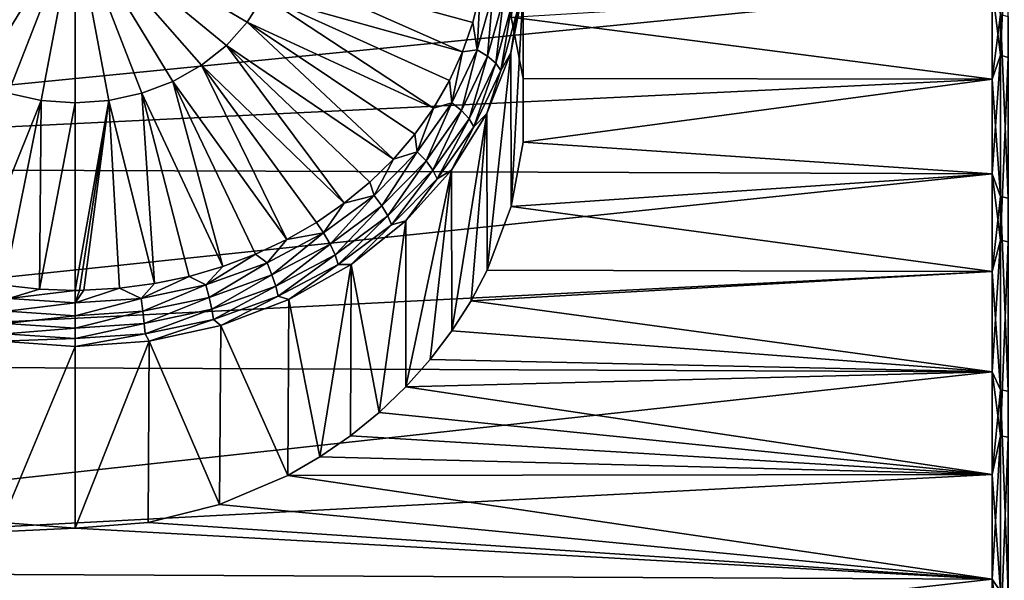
# Model space of a CAD drawing. Header units: metres. Extents: x -139 to 106, y -189 to 40.
# Tile 40 of 256: x -129 to -118, y 5 to 11. Entities that reach past the tile are written whole.
import ezdxf

# ---------------------------------------------------------------- set-up
doc = ezdxf.new("R2010")
doc.units = ezdxf.units.M
doc.layers.add('solid_153_ABGANG1_SW0003', color=7, linetype='CONTINUOUS')

msp = doc.modelspace()

# ---------------------------------------------------------------- linework, layer by layer
at = {"layer": 'solid_153_ABGANG1_SW0003'}
for points in [[(-118.207207, 10.610248, 92.999069), (-118.207199, 12.520355, 91.640221), (-118.299774, 11.361439, 92.522346)], [(-118.12355, 12.493688, 91.60704), (-118.207199, 12.520355, 91.640221), (-118.207207, 10.610248, 92.999069)], [(-118.123566, 10.587648, 92.962997), (-118.12355, 12.493688, 91.60704), (-118.207207, 10.610248, 92.999069)], [(-130.414993, 10.979175, 54.543991), (-130.594803, 11.266926, 54.710121), (-128.499969, 12.100113, 55.104755)], [(-130.182938, 10.720981, 54.39492), (-130.414993, 10.979175, 54.543991), (-128.499969, 12.100113, 55.104755)], [(-129.904984, 10.499384, 54.266983), (-130.182938, 10.720981, 54.39492), (-128.499969, 12.100113, 55.104755)], [(-129.588699, 10.320431, 54.163666), (-129.904984, 10.499384, 54.266983), (-128.499969, 12.100113, 55.104755)], [(-129.242722, 10.189002, 54.087784), (-129.588699, 10.320431, 54.163666), (-128.499969, 12.100113, 55.104755)], [(-128.87648, 10.108684, 54.041412), (-129.242722, 10.189002, 54.087784), (-128.499969, 12.100113, 55.104755)], [(-128.499969, 10.081664, 54.02581), (-128.87648, 10.108684, 54.041412), (-128.499969, 12.100113, 55.104755)], [(-128.123459, 10.108684, 54.041412), (-128.499969, 10.081664, 54.02581), (-128.499969, 12.100113, 55.104755)], [(-127.757225, 10.189002, 54.087784), (-128.123459, 10.108684, 54.041412), (-128.499969, 12.100113, 55.104755)], [(-127.41124, 10.320431, 54.163666), (-127.757225, 10.189002, 54.087784), (-128.499969, 12.100113, 55.104755)], [(-127.094963, 10.499384, 54.266983), (-127.41124, 10.320431, 54.163666), (-128.499969, 12.100113, 55.104755)], [(-126.817001, 10.720981, 54.39492), (-127.094963, 10.499384, 54.266983), (-128.499969, 12.100113, 55.104755)], [(-126.584953, 10.979175, 54.543991), (-126.817001, 10.720981, 54.39492), (-128.499969, 12.100113, 55.104755)], [(-126.405144, 11.266926, 54.710121), (-126.584953, 10.979175, 54.543991), (-128.499969, 12.100113, 55.104755)], [(-123.517052, 12.060328, 55.99947), (-123.64978, 11.033547, 59.381615), (-123.516632, 10.351141, 58.949791)], [(-123.517052, 12.060328, 55.99947), (-123.516632, 10.351141, 58.949791), (-123.516632, 9.644711, 58.541935)], [(-123.517052, 12.060328, 55.99947), (-123.516632, 9.644711, 58.541935), (-123.517052, 11.345171, 55.586575)], [(-124.189613, 10.648112, 54.61171), (-126.405144, 11.266926, 54.710121), (-126.282471, 11.576383, 54.888786)], [(-124.075615, 10.976086, 54.801064), (-124.189613, 10.648112, 54.61171), (-126.282471, 11.576383, 54.888786)], [(-123.99482, 11.311373, 54.99464), (-124.075615, 10.976086, 54.801064), (-126.282471, 11.576383, 54.888786)], [(-118.299774, 11.361439, 92.522346), (-138.499969, 11.421676, 92.480598), (-138.499969, 9.367562, 93.73333)], [(-118.299782, 10.346912, 93.178299), (-118.299774, 11.361439, 92.522346), (-138.499969, 9.367562, 93.73333)], [(-124.026833, 10.672448, 54.670723), (-124.075615, 10.976086, 54.801064), (-123.99482, 11.311373, 54.99464)], [(-123.854546, 11.293948, 55.029545), (-124.026833, 10.672448, 54.670723), (-123.99482, 11.311373, 54.99464)], [(-123.911301, 10.601608, 54.718342), (-124.026833, 10.672448, 54.670723), (-123.854546, 11.293948, 55.029545)], [(-123.911301, 10.601608, 54.718342), (-123.854546, 11.293948, 55.029545), (-123.734558, 11.239161, 55.086433)], [(-123.517052, 11.345171, 55.586575), (-123.64978, 8.929533, 58.166862), (-123.652969, 10.639767, 55.179306)], [(-123.581749, 11.098938, 55.280903), (-123.517052, 11.345171, 55.586575), (-123.652969, 10.639767, 55.179306)], [(-123.64978, 11.033547, 59.381615), (-118.299957, 11.361316, 59.603104), (-118.299973, 10.346776, 58.947151)], [(-123.517052, 11.345171, 55.586575), (-123.516632, 9.644711, 58.541935), (-123.64978, 8.929533, 58.166862)], [(-118.207397, 11.065918, 59.420837), (-118.299973, 10.346776, 58.947151), (-118.299957, 11.361316, 59.603104)], [(-118.207207, 10.610248, 92.999069), (-118.299774, 11.361439, 92.522346), (-118.299782, 10.346912, 93.178299)], [(-124.513557, 10.02388, 54.251308), (-126.584953, 10.979175, 54.543991), (-126.405144, 11.266926, 54.710121)], [(-124.33596, 10.329914, 54.427998), (-124.513557, 10.02388, 54.251308), (-126.405144, 11.266926, 54.710121)], [(-124.189613, 10.648112, 54.61171), (-124.33596, 10.329914, 54.427998), (-126.405144, 11.266926, 54.710121)], [(-123.911301, 10.601608, 54.718342), (-123.734558, 11.239161, 55.086433), (-123.821266, 10.522257, 54.797276)], [(-123.734558, 11.239161, 55.086433), (-123.64106, 11.172318, 55.172588), (-123.821266, 10.522257, 54.797276)], [(-123.821266, 10.522257, 54.797276), (-123.64106, 11.172318, 55.172588), (-123.76416, 10.440941, 54.901009)], [(-123.64106, 11.172318, 55.172588), (-123.581749, 11.098938, 55.280903), (-123.76416, 10.440941, 54.901009)], [(-123.76416, 10.440941, 54.901009), (-123.581749, 11.098938, 55.280903), (-123.652969, 10.639767, 55.179306)], [(-118.207397, 11.065918, 59.420837), (-118.207428, 9.041147, 58.239609), (-118.299973, 10.346776, 58.947151)], [(-118.123779, 9.02189, 58.277573), (-118.207428, 9.041147, 58.239609), (-118.207397, 11.065918, 59.420837)], [(-118.123749, 11.042348, 59.45628), (-118.123779, 9.02189, 58.277573), (-118.207397, 11.065918, 59.420837)], [(-124.956955, 9.457381, 53.92424), (-126.817001, 10.720981, 54.39492), (-126.584953, 10.979175, 54.543991)], [(-124.721077, 9.732306, 54.082966), (-124.956955, 9.457381, 53.92424), (-126.584953, 10.979175, 54.543991)], [(-124.513557, 10.02388, 54.251308), (-124.721077, 9.732306, 54.082966), (-126.584953, 10.979175, 54.543991)], [(-124.026833, 10.672448, 54.670723), (-124.189613, 10.648112, 54.61171), (-124.075615, 10.976086, 54.801064)], [(-123.516632, 10.351141, 58.949791), (-123.64978, 11.033547, 59.381615), (-118.299973, 10.346776, 58.947151)], [(-125.506516, 8.96559, 53.640305), (-127.094963, 10.499384, 54.266983), (-126.817001, 10.720981, 54.39492)], [(-125.219429, 9.201168, 53.776314), (-125.506516, 8.96559, 53.640305), (-126.817001, 10.720981, 54.39492)], [(-124.956955, 9.457381, 53.92424), (-125.219429, 9.201168, 53.776314), (-126.817001, 10.720981, 54.39492)], [(-124.309273, 10.081941, 54.329792), (-124.33596, 10.329914, 54.427998), (-124.189613, 10.648112, 54.61171)], [(-124.026833, 10.672448, 54.670723), (-124.309273, 10.081941, 54.329792), (-124.189613, 10.648112, 54.61171)], [(-124.201035, 9.99585, 54.368607), (-124.309273, 10.081941, 54.329792), (-124.026833, 10.672448, 54.670723)], [(-124.201035, 9.99585, 54.368607), (-124.026833, 10.672448, 54.670723), (-123.911301, 10.601608, 54.718342)], [(-123.652969, 10.639767, 55.179306), (-123.91478, 8.223327, 57.831558), (-123.921104, 9.963358, 54.788784)], [(-123.76416, 10.440941, 54.901009), (-123.652969, 10.639767, 55.179306), (-123.921104, 9.963358, 54.788784)], [(-123.652969, 10.639767, 55.179306), (-123.64978, 8.929533, 58.166862), (-123.91478, 8.223327, 57.831558)], [(-124.201035, 9.99585, 54.368607), (-123.911301, 10.601608, 54.718342), (-124.116684, 9.904612, 54.440678)], [(-123.911301, 10.601608, 54.718342), (-123.821266, 10.522257, 54.797276), (-124.116684, 9.904612, 54.440678)], [(-124.116684, 9.904612, 54.440678), (-123.821266, 10.522257, 54.797276), (-124.063179, 9.815758, 54.540058)], [(-123.821266, 10.522257, 54.797276), (-123.76416, 10.440941, 54.901009), (-124.063179, 9.815758, 54.540058)], [(-118.207207, 10.610248, 92.999069), (-118.299782, 10.346912, 93.178299), (-118.299789, 9.294631, 93.771797)], [(-118.20723, 8.554169, 94.124916), (-118.207207, 10.610248, 92.999069), (-118.299789, 9.294631, 93.771797)], [(-118.123566, 10.587648, 92.962997), (-118.207207, 10.610248, 92.999069), (-118.20723, 8.554169, 94.124916)], [(-118.123581, 8.535949, 94.086449), (-118.123566, 10.587648, 92.962997), (-118.20723, 8.554169, 94.124916)], [(-126.145775, 8.563245, 53.408009), (-127.41124, 10.320431, 54.163666), (-127.094963, 10.499384, 54.266983)], [(-125.816078, 8.752416, 53.517227), (-126.145775, 8.563245, 53.408009), (-127.094963, 10.499384, 54.266983)], [(-125.506516, 8.96559, 53.640305), (-125.816078, 8.752416, 53.517227), (-127.094963, 10.499384, 54.266983)], [(-124.063179, 9.815758, 54.540058), (-123.76416, 10.440941, 54.901009), (-123.921104, 9.963358, 54.788784)], [(-118.299789, 9.294631, 93.771797), (-118.299782, 10.346912, 93.178299), (-138.499969, 9.367562, 93.73333)], [(-126.855583, 8.2624, 53.234314), (-127.757225, 10.189002, 54.087784), (-127.41124, 10.320431, 54.163666)], [(-126.493149, 8.399496, 53.313469), (-126.855583, 8.2624, 53.234314), (-127.41124, 10.320431, 54.163666)], [(-126.145775, 8.563245, 53.408009), (-126.493149, 8.399496, 53.313469), (-127.41124, 10.320431, 54.163666)], [(-124.309273, 10.081941, 54.329792), (-124.513557, 10.02388, 54.251308), (-124.33596, 10.329914, 54.427998)], [(-123.516632, 9.644711, 58.541935), (-123.516632, 10.351141, 58.949791), (-118.299973, 10.346776, 58.947151)], [(-123.516632, 9.644711, 58.541935), (-118.299973, 10.346776, 58.947151), (-118.299988, 9.294481, 58.353657)], [(-118.207428, 9.041147, 58.239609), (-118.299988, 9.294481, 58.353657), (-118.299973, 10.346776, 58.947151)], [(-129.673508, 8.129873, 53.157803), (-129.242722, 10.189002, 54.087784), (-128.87648, 10.108684, 54.041412)], [(-127.614655, 8.072069, 53.124428), (-128.123459, 10.108684, 54.041412), (-127.757225, 10.189002, 54.087784)], [(-127.230354, 8.152984, 53.171143), (-127.614655, 8.072069, 53.124428), (-127.757225, 10.189002, 54.087784)], [(-126.855583, 8.2624, 53.234314), (-127.230354, 8.152984, 53.171143), (-127.757225, 10.189002, 54.087784)], [(-129.287262, 8.056249, 53.115295), (-129.673508, 8.129873, 53.157803), (-128.87648, 10.108684, 54.041412)], [(-128.895096, 8.011851, 53.089661), (-129.287262, 8.056249, 53.115295), (-128.87648, 10.108684, 54.041412)], [(-128.895096, 8.011851, 53.089661), (-128.87648, 10.108684, 54.041412), (-128.499969, 10.081664, 54.02581)], [(-128.499969, 7.997015, 53.081097), (-128.895096, 8.011851, 53.089661), (-128.499969, 10.081664, 54.02581)], [(-128.123459, 10.108684, 54.041412), (-128.499969, 7.997015, 53.081097), (-128.499969, 10.081664, 54.02581)], [(-128.450119, 7.997251, 53.08123), (-128.499969, 7.997015, 53.081097), (-128.123459, 10.108684, 54.041412)], [(-128.400253, 7.997958, 53.081642), (-128.450119, 7.997251, 53.08123), (-128.123459, 10.108684, 54.041412)], [(-128.0056, 8.020265, 53.094521), (-128.400253, 7.997958, 53.081642), (-128.123459, 10.108684, 54.041412)], [(-127.614655, 8.072069, 53.124428), (-128.0056, 8.020265, 53.094521), (-128.123459, 10.108684, 54.041412)], [(-124.309273, 10.081941, 54.329792), (-124.694893, 9.536967, 54.015152), (-124.513557, 10.02388, 54.251308)], [(-124.596619, 9.4368, 54.045841), (-124.694893, 9.536967, 54.015152), (-124.309273, 10.081941, 54.329792)], [(-124.596619, 9.4368, 54.045841), (-124.309273, 10.081941, 54.329792), (-124.201035, 9.99585, 54.368607)], [(-124.694893, 9.536967, 54.015152), (-124.721077, 9.732306, 54.082966), (-124.513557, 10.02388, 54.251308)], [(-124.596619, 9.4368, 54.045841), (-124.201035, 9.99585, 54.368607), (-124.520027, 9.334593, 54.11158)], [(-124.201035, 9.99585, 54.368607), (-124.116684, 9.904612, 54.440678), (-124.520027, 9.334593, 54.11158)], [(-124.520027, 9.334593, 54.11158), (-124.116684, 9.904612, 54.440678), (-124.471451, 9.238781, 54.20694)], [(-124.116684, 9.904612, 54.440678), (-124.063179, 9.815758, 54.540058), (-124.471451, 9.238781, 54.20694)], [(-123.921104, 9.963358, 54.788784), (-124.307755, 7.546879, 57.541302), (-124.314133, 9.334395, 54.425652)], [(-124.063179, 9.815758, 54.540058), (-123.921104, 9.963358, 54.788784), (-124.314133, 9.334395, 54.425652)], [(-123.921104, 9.963358, 54.788784), (-124.095711, 7.879875, 57.680504), (-124.307755, 7.546879, 57.541302)], [(-123.921104, 9.963358, 54.788784), (-123.91478, 8.223327, 57.831558), (-124.095711, 7.879875, 57.680504)], [(-124.471451, 9.238781, 54.20694), (-124.063179, 9.815758, 54.540058), (-124.314133, 9.334395, 54.425652)], [(-124.694893, 9.536967, 54.015152), (-124.956955, 9.457381, 53.92424), (-124.721077, 9.732306, 54.082966)], [(-123.64978, 8.929533, 58.166862), (-123.516632, 9.644711, 58.541935), (-118.299988, 9.294481, 58.353657)], [(-124.694893, 9.536967, 54.015152), (-125.17421, 9.050946, 53.734547), (-124.956955, 9.457381, 53.92424)], [(-125.088318, 8.938226, 53.757988), (-125.17421, 9.050946, 53.734547), (-124.694893, 9.536967, 54.015152)], [(-125.088318, 8.938226, 53.757988), (-124.694893, 9.536967, 54.015152), (-124.596619, 9.4368, 54.045841)], [(-125.17421, 9.050946, 53.734547), (-125.219429, 9.201168, 53.776314), (-124.956955, 9.457381, 53.92424)], [(-125.088318, 8.938226, 53.757988), (-124.596619, 9.4368, 54.045841), (-125.02137, 8.826236, 53.818077)], [(-124.596619, 9.4368, 54.045841), (-124.520027, 9.334593, 54.11158), (-125.02137, 8.826236, 53.818077)], [(-118.299789, 9.294631, 93.771797), (-138.499969, 9.367562, 93.73333), (-138.499969, 7.177883, 94.730331)], [(-125.02137, 8.826236, 53.818077), (-124.520027, 9.334593, 54.11158), (-124.978912, 8.724219, 53.909859)], [(-124.520027, 9.334593, 54.11158), (-124.471451, 9.238781, 54.20694), (-124.978912, 8.724219, 53.909859)], [(-124.314133, 9.334395, 54.425652), (-124.819908, 6.924387, 57.299694), (-124.82135, 8.770035, 54.099815)], [(-124.471451, 9.238781, 54.20694), (-124.314133, 9.334395, 54.425652), (-124.82135, 8.770035, 54.099815)], [(-124.314133, 9.334395, 54.425652), (-124.54966, 7.227384, 57.41431), (-124.819908, 6.924387, 57.299694)], [(-124.314133, 9.334395, 54.425652), (-124.307755, 7.546879, 57.541302), (-124.54966, 7.227384, 57.41431)], [(-118.299797, 8.208435, 94.300682), (-118.299789, 9.294631, 93.771797), (-138.499969, 7.177883, 94.730331)], [(-125.17421, 9.050946, 53.734547), (-125.506516, 8.96559, 53.640305), (-125.219429, 9.201168, 53.776314)], [(-124.978912, 8.724219, 53.909859), (-124.471451, 9.238781, 54.20694), (-124.82135, 8.770035, 54.099815)], [(-123.64978, 8.929533, 58.166862), (-118.299988, 9.294481, 58.353657), (-118.300003, 8.208272, 57.824776)], [(-118.207428, 9.041147, 58.239609), (-118.300003, 8.208272, 57.824776), (-118.299988, 9.294481, 58.353657)], [(-118.20723, 8.554169, 94.124916), (-118.299789, 9.294631, 93.771797), (-118.299797, 8.208435, 94.300682)], [(-125.17421, 9.050946, 53.734547), (-125.73542, 8.635844, 53.494888), (-125.506516, 8.96559, 53.640305)], [(-125.664017, 8.512403, 53.512138), (-125.73542, 8.635844, 53.494888), (-125.17421, 9.050946, 53.734547)], [(-125.664017, 8.512403, 53.512138), (-125.17421, 9.050946, 53.734547), (-125.088318, 8.938226, 53.757988)], [(-118.207428, 9.041147, 58.239609), (-118.207458, 6.891992, 57.303596), (-118.300003, 8.208272, 57.824776)], [(-118.12381, 6.877313, 57.343552), (-118.207458, 6.891992, 57.303596), (-118.207428, 9.041147, 58.239609)], [(-118.123779, 9.02189, 58.277573), (-118.12381, 6.877313, 57.343552), (-118.207428, 9.041147, 58.239609)], [(-125.73542, 8.635844, 53.494888), (-125.816078, 8.752416, 53.517227), (-125.506516, 8.96559, 53.640305)], [(-125.664017, 8.512403, 53.512138), (-125.088318, 8.938226, 53.757988), (-125.608376, 8.392058, 53.567406)], [(-125.088318, 8.938226, 53.757988), (-125.02137, 8.826236, 53.818077), (-125.608376, 8.392058, 53.567406)], [(-123.91478, 8.223327, 57.831558), (-123.64978, 8.929533, 58.166862), (-118.300003, 8.208272, 57.824776)], [(-125.608376, 8.392058, 53.567406), (-125.02137, 8.826236, 53.818077), (-125.573074, 8.284741, 53.656124)], [(-125.02137, 8.826236, 53.818077), (-124.978912, 8.724219, 53.909859), (-125.573074, 8.284741, 53.656124)], [(-124.82135, 8.770035, 54.099815), (-125.116013, 6.641452, 57.197689), (-125.428902, 8.285671, 53.820171)], [(-124.978912, 8.724219, 53.909859), (-124.82135, 8.770035, 54.099815), (-125.428902, 8.285671, 53.820171)], [(-124.82135, 8.770035, 54.099815), (-124.819908, 6.924387, 57.299694), (-125.116013, 6.641452, 57.197689)], [(-125.73542, 8.635844, 53.494888), (-126.145775, 8.563245, 53.408009), (-125.816078, 8.752416, 53.517227)], [(-125.573074, 8.284741, 53.656124), (-124.978912, 8.724219, 53.909859), (-125.428902, 8.285671, 53.820171)], [(-126.3647, 8.301885, 53.302078), (-126.493149, 8.399496, 53.313469), (-126.145775, 8.563245, 53.408009)], [(-125.73542, 8.635844, 53.494888), (-126.3647, 8.301885, 53.302078), (-126.145775, 8.563245, 53.408009)], [(-126.309555, 8.169818, 53.314346), (-126.3647, 8.301885, 53.302078), (-125.73542, 8.635844, 53.494888)], [(-126.309555, 8.169818, 53.314346), (-125.73542, 8.635844, 53.494888), (-125.664017, 8.512403, 53.512138)], [(-118.20723, 8.554169, 94.124916), (-118.299797, 8.208435, 94.300682), (-118.299805, 7.092287, 94.763016)], [(-118.207245, 6.380405, 95.002266), (-118.20723, 8.554169, 94.124916), (-118.299805, 7.092287, 94.763016)], [(-118.123581, 8.535949, 94.086449), (-118.20723, 8.554169, 94.124916), (-118.207245, 6.380405, 95.002266)], [(-126.309555, 8.169818, 53.314346), (-125.664017, 8.512403, 53.512138), (-126.266571, 8.04275, 53.365734)], [(-125.664017, 8.512403, 53.512138), (-125.608376, 8.392058, 53.567406), (-126.266571, 8.04275, 53.365734)], [(-118.123604, 6.366816, 94.961929), (-118.123581, 8.535949, 94.086449), (-118.207245, 6.380405, 95.002266)], [(-127.046562, 8.057288, 53.160858), (-126.855583, 8.2624, 53.234314), (-126.493149, 8.399496, 53.313469)], [(-126.3647, 8.301885, 53.302078), (-127.046562, 8.057288, 53.160858), (-126.493149, 8.399496, 53.313469)], [(-126.266571, 8.04275, 53.365734), (-125.608376, 8.392058, 53.567406), (-126.239311, 7.93117, 53.451988)], [(-125.608376, 8.392058, 53.567406), (-125.573074, 8.284741, 53.656124), (-126.239311, 7.93117, 53.451988)], [(-127.046562, 8.057288, 53.160858), (-127.230354, 8.152984, 53.171143), (-126.855583, 8.2624, 53.234314)], [(-127.009026, 7.918904, 53.169483), (-127.046562, 8.057288, 53.160858), (-126.3647, 8.301885, 53.302078)], [(-127.009026, 7.918904, 53.169483), (-126.3647, 8.301885, 53.302078), (-126.309555, 8.169818, 53.314346)], [(-126.239311, 7.93117, 53.451988), (-125.573074, 8.284741, 53.656124), (-126.120224, 7.894516, 53.594337)], [(-125.428902, 8.285671, 53.820171), (-125.776184, 6.14655, 57.030689), (-126.120224, 7.894516, 53.594337)], [(-125.573074, 8.284741, 53.656124), (-125.428902, 8.285671, 53.820171), (-126.120224, 7.894516, 53.594337)], [(-125.428902, 8.285671, 53.820171), (-125.435745, 6.381248, 57.108093), (-125.776184, 6.14655, 57.030689)], [(-125.428902, 8.285671, 53.820171), (-125.116013, 6.641452, 57.197689), (-125.435745, 6.381248, 57.108093)], [(-124.095711, 7.879875, 57.680504), (-123.91478, 8.223327, 57.831558), (-118.300003, 8.208272, 57.824776)], [(-118.299805, 7.092287, 94.763016), (-118.299797, 8.208435, 94.300682), (-138.499969, 7.177883, 94.730331)], [(-127.764206, 7.908079, 53.074715), (-127.614655, 8.072069, 53.124428), (-127.230354, 8.152984, 53.171143)], [(-127.046562, 8.057288, 53.160858), (-127.764206, 7.908079, 53.074715), (-127.230354, 8.152984, 53.171143)], [(-127.009026, 7.918904, 53.169483), (-126.309555, 8.169818, 53.314346), (-126.979767, 7.786913, 53.218025)], [(-126.309555, 8.169818, 53.314346), (-126.266571, 8.04275, 53.365734), (-126.979767, 7.786913, 53.218025)], [(-124.095711, 7.879875, 57.680504), (-118.300003, 8.208272, 57.824776), (-118.300018, 7.092112, 57.362446)], [(-118.207458, 6.891992, 57.303596), (-118.300018, 7.092112, 57.362446), (-118.300003, 8.208272, 57.824776)], [(-129.235733, 7.908079, 53.074715), (-129.287262, 8.056249, 53.115295), (-128.895096, 8.011851, 53.089661)], [(-129.235733, 7.908079, 53.074715), (-128.895096, 8.011851, 53.089661), (-128.499969, 7.997015, 53.081097)], [(-129.235733, 7.908079, 53.074715), (-128.499969, 7.997015, 53.081097), (-128.499969, 7.857931, 53.045761)], [(-128.499969, 7.857931, 53.045761), (-128.400253, 7.997958, 53.081642), (-128.0056, 8.020265, 53.094521)], [(-127.764206, 7.908079, 53.074715), (-128.499969, 7.857931, 53.045761), (-128.0056, 8.020265, 53.094521)], [(-128.499969, 7.857931, 53.045761), (-128.450119, 7.997251, 53.08123), (-128.400253, 7.997958, 53.081642)], [(-128.499969, 7.857931, 53.045761), (-128.499969, 7.997015, 53.081097), (-128.450119, 7.997251, 53.08123)], [(-127.764206, 7.908079, 53.074715), (-128.0056, 8.020265, 53.094521), (-127.614655, 8.072069, 53.124428)], [(-127.745209, 7.765841, 53.081112), (-127.764206, 7.908079, 53.074715), (-127.046562, 8.057288, 53.160858)], [(-127.745209, 7.765841, 53.081112), (-127.046562, 8.057288, 53.160858), (-127.009026, 7.918904, 53.169483)], [(-126.979767, 7.786913, 53.218025), (-126.266571, 8.04275, 53.365734), (-126.961212, 7.67221, 53.302479)], [(-126.266571, 8.04275, 53.365734), (-126.239311, 7.93117, 53.451988), (-126.961212, 7.67221, 53.302479)], [(-129.254745, 7.765841, 53.081112), (-129.235733, 7.908079, 53.074715), (-128.499969, 7.857931, 53.045761)], [(-128.499969, 7.714398, 53.051411), (-128.499969, 7.857931, 53.045761), (-127.764206, 7.908079, 53.074715)], [(-127.745209, 7.765841, 53.081112), (-128.499969, 7.714398, 53.051411), (-127.764206, 7.908079, 53.074715)], [(-127.745209, 7.765841, 53.081112), (-127.009026, 7.918904, 53.169483), (-127.730392, 7.630847, 53.127922)], [(-127.009026, 7.918904, 53.169483), (-126.979767, 7.786913, 53.218025), (-127.730392, 7.630847, 53.127922)], [(-126.961212, 7.67221, 53.302479), (-126.239311, 7.93117, 53.451988), (-126.876465, 7.607239, 53.428478)], [(-126.239311, 7.93117, 53.451988), (-126.120224, 7.894516, 53.594337), (-126.876465, 7.607239, 53.428478)], [(-126.120224, 7.894516, 53.594337), (-126.134377, 5.9396, 56.965092), (-126.876465, 7.607239, 53.428478)], [(-126.120224, 7.894516, 53.594337), (-125.776184, 6.14655, 57.030689), (-126.134377, 5.9396, 56.965092)], [(-129.254745, 7.765841, 53.081112), (-128.499969, 7.857931, 53.045761), (-128.499969, 7.714398, 53.051411)], [(-127.730392, 7.630847, 53.127922), (-126.979767, 7.786913, 53.218025), (-127.721001, 7.514239, 53.211273)], [(-126.979767, 7.786913, 53.218025), (-126.961212, 7.67221, 53.302479), (-127.721001, 7.514239, 53.211273)], [(-124.307755, 7.546879, 57.541302), (-124.095711, 7.879875, 57.680504), (-118.300018, 7.092112, 57.362446)], [(-129.254745, 7.765841, 53.081112), (-128.499969, 7.714398, 53.051411), (-129.269547, 7.630847, 53.127922)], [(-129.269547, 7.630847, 53.127922), (-128.499969, 7.714398, 53.051411), (-128.499969, 7.578395, 53.097637)], [(-127.745209, 7.765841, 53.081112), (-127.730392, 7.630847, 53.127922), (-128.499969, 7.578395, 53.097637)], [(-127.745209, 7.765841, 53.081112), (-128.499969, 7.578395, 53.097637), (-128.499969, 7.714398, 53.051411)], [(-127.721001, 7.514239, 53.211273), (-126.961212, 7.67221, 53.302479), (-127.676987, 7.431676, 53.327114)], [(-126.961212, 7.67221, 53.302479), (-126.876465, 7.607239, 53.428478), (-127.676987, 7.431676, 53.327114)], [(-129.269547, 7.630847, 53.127922), (-128.499969, 7.578395, 53.097637), (-129.278946, 7.514239, 53.211273)], [(-129.278946, 7.514239, 53.211273), (-128.499969, 7.578395, 53.097637), (-128.499969, 7.461146, 53.180622)], [(-127.730392, 7.630847, 53.127922), (-127.721001, 7.514239, 53.211273), (-128.499969, 7.461146, 53.180622)], [(-127.730392, 7.630847, 53.127922), (-128.499969, 7.461146, 53.180622), (-128.499969, 7.578395, 53.097637)], [(-126.876465, 7.607239, 53.428478), (-126.892487, 5.615518, 56.867298), (-127.676987, 7.431676, 53.327114)], [(-126.876465, 7.607239, 53.428478), (-126.134377, 5.9396, 56.965092), (-126.892487, 5.615518, 56.867298)], [(-129.278946, 7.514239, 53.211273), (-128.499969, 7.461146, 53.180622), (-129.322937, 7.431675, 53.327114)], [(-129.322937, 7.431675, 53.327114), (-128.499969, 7.461146, 53.180622), (-128.499969, 7.372618, 53.293018)], [(-127.721001, 7.514239, 53.211273), (-127.676987, 7.431676, 53.327114), (-128.499969, 7.372618, 53.293018)], [(-128.499969, 7.461146, 53.180622), (-127.721001, 7.514239, 53.211273), (-128.499969, 7.372618, 53.293018)], [(-124.54966, 7.227384, 57.41431), (-124.307755, 7.546879, 57.541302), (-118.300018, 7.092112, 57.362446)], [(-129.322937, 7.431675, 53.327114), (-128.499969, 7.372618, 53.293018), (-129.312393, 5.418391, 56.810726)], [(-128.499969, 7.372618, 53.293018), (-128.499969, 5.352331, 56.792255), (-129.312393, 5.418391, 56.810726)], [(-127.676987, 7.431676, 53.327114), (-127.687561, 5.418389, 56.810726), (-128.499969, 5.352331, 56.792255)], [(-127.676987, 7.431676, 53.327114), (-128.499969, 5.352331, 56.792255), (-128.499969, 7.372618, 53.293018)], [(-127.676987, 7.431676, 53.327114), (-126.892487, 5.615518, 56.867298), (-127.687561, 5.418389, 56.810726)], [(-124.819908, 6.924387, 57.299694), (-124.54966, 7.227384, 57.41431), (-118.300018, 7.092112, 57.362446)], [(-118.299805, 7.092287, 94.763016), (-138.499969, 7.177883, 94.730331), (-138.499969, 4.884327, 95.457184)], [(-118.299812, 5.950259, 95.15712), (-118.299805, 7.092287, 94.763016), (-138.499969, 4.884327, 95.457184)], [(-124.819908, 6.924387, 57.299694), (-118.300018, 7.092112, 57.362446), (-118.300034, 5.950073, 56.968353)], [(-118.207458, 6.891992, 57.303596), (-118.300034, 5.950073, 56.968353), (-118.300018, 7.092112, 57.362446)], [(-118.207245, 6.380405, 95.002266), (-118.299805, 7.092287, 94.763016), (-118.299812, 5.950259, 95.15712)], [(-125.116013, 6.641452, 57.197689), (-124.819908, 6.924387, 57.299694), (-118.300034, 5.950073, 56.968353)], [(-118.207458, 6.891992, 57.303596), (-118.207481, 4.648021, 56.625668), (-118.300034, 5.950073, 56.968353)], [(-118.12384, 4.638121, 56.667068), (-118.207481, 4.648021, 56.625668), (-118.207458, 6.891992, 57.303596)], [(-118.12381, 6.877313, 57.343552), (-118.12384, 4.638121, 56.667068), (-118.207458, 6.891992, 57.303596)], [(-125.435745, 6.381248, 57.108093), (-125.116013, 6.641452, 57.197689), (-118.300034, 5.950073, 56.968353)], [(-125.776184, 6.14655, 57.030689), (-125.435745, 6.381248, 57.108093), (-118.300034, 5.950073, 56.968353)], [(-118.207245, 6.380405, 95.002266), (-118.299812, 5.950259, 95.15712), (-118.299828, 4.78652, 95.481552)], [(-118.207268, 4.118865, 95.619057), (-118.207245, 6.380405, 95.002266), (-118.299828, 4.78652, 95.481552)], [(-118.123604, 6.366816, 94.961929), (-118.207245, 6.380405, 95.002266), (-118.207268, 4.118865, 95.619057)], [(-118.123627, 4.110092, 95.5774), (-118.123604, 6.366816, 94.961929), (-118.207268, 4.118865, 95.619057)], [(-126.134377, 5.9396, 56.965092), (-125.776184, 6.14655, 57.030689), (-118.300034, 5.950073, 56.968353)], [(-118.299828, 4.78652, 95.481552), (-118.299812, 5.950259, 95.15712), (-138.499969, 4.884327, 95.457184)], [(-126.892487, 5.615518, 56.867298), (-126.134377, 5.9396, 56.965092), (-118.300041, 4.786323, 56.643932)], [(-126.134377, 5.9396, 56.965092), (-118.300034, 5.950073, 56.968353), (-118.300041, 4.786323, 56.643932)], [(-118.207481, 4.648021, 56.625668), (-118.300041, 4.786323, 56.643932), (-118.300034, 5.950073, 56.968353)], [(-127.687561, 5.418389, 56.810726), (-126.892487, 5.615518, 56.867298), (-118.300041, 4.786323, 56.643932)], [(-129.312393, 5.418391, 56.810726), (-128.499969, 5.352331, 56.792255), (-138.499969, 4.884327, 56.66835)], [(-128.499969, 5.352331, 56.792255), (-127.687561, 5.418389, 56.810726), (-118.300041, 4.786323, 56.643932)], [(-128.499969, 5.352331, 56.792255), (-118.300041, 4.786323, 56.643932), (-138.499969, 4.884327, 56.66835)], [(-118.299828, 4.78652, 95.481552), (-138.499969, 4.884327, 95.457184), (-138.499969, 2.520086, 95.903358)], [(-118.300056, 3.605108, 56.390369), (-138.499969, 2.520086, 56.222172), (-138.499969, 4.884327, 56.66835)], [(-118.300041, 4.786323, 56.643932), (-118.300056, 3.605108, 56.390369), (-138.499969, 4.884327, 56.66835)], [(-118.299835, 3.605314, 95.735123), (-118.299828, 4.78652, 95.481552), (-138.499969, 2.520086, 95.903358)], [(-118.207481, 4.648021, 56.625668), (-118.300056, 3.605108, 56.390369), (-118.300041, 4.786323, 56.643932)], [(-118.207268, 4.118865, 95.619057), (-118.299828, 4.78652, 95.481552), (-118.299835, 3.605314, 95.735123)]]:
    msp.add_3dface(points, dxfattribs=at)

doc.saveas('drawing.dxf')
